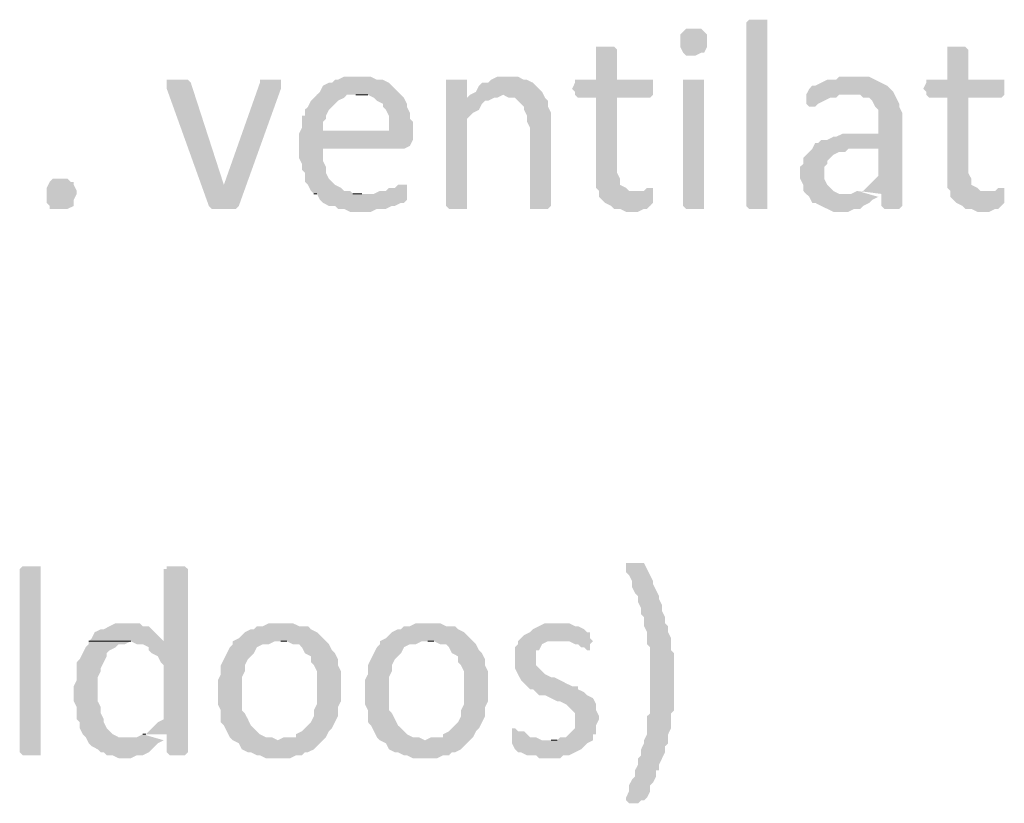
# Model space of a CAD drawing. Header units: millimetres. Extents: x -197899 to 120983, y -4228 to 45370.
# Tile 154 of 200: x -130212 to -128824, y 31012 to 32117. Entities that reach past the tile are written whole.
import ezdxf

# ---------------------------------------------------------------- set-up
doc = ezdxf.new("R2010")
doc.units = ezdxf.units.MM
for name, color, linetype in [('AL63----', 7, 'Continuous'), ('PDF_Geometry', 8, 'Continuous'), ('PDF_Solid Fills', 8, 'Continuous')]:
    doc.layers.add(name, color=color, linetype=linetype)

# ---------------------------------------------------------------- blocks, each defined once
blk = doc.blocks.new('A$C01523A58')
at = {"layer": 'PDF_Solid Fills'}
for points in [[(33015.7, 2700.8), (33015.7, 2696.6), (32990.3, 2696.6), (32986.1, 2700.8), (32986.1, 2959), (32986.1, 2959), (32990.3, 2963.3), (33015.7, 2963.3), (33015.7, 2959)], [(32914.1, 2950.6), (32901.4, 2950.6), (32897.2, 2946.4), (32897.2, 2946.4), (32893, 2942.1), (32893, 2933.7), (32893, 2925.2), (32897.2, 2916.7), (32897.2, 2916.7), (32901.4, 2912.5), (32914.1, 2912.5), (32922.6, 2916.7), (32926.8, 2916.7), (32931, 2925.2), (32931, 2933.7), (32931, 2942.1), (32926.8, 2946.4), (32926.8, 2946.4), (32922.6, 2950.6)], [(32787.1, 2925.2), (32774.4, 2925.2), (32774.4, 2921), (32774.4, 2878.6), (32744.7, 2878.6), (32744.7, 2874.4), (32740.5, 2865.9), (32744.7, 2861.7), (32744.7, 2857.5), (32749, 2853.2), (32774.4, 2853.2), (32774.4, 2726.2), (32778.6, 2722), (32778.6, 2713.6), (32782.9, 2709.3), (32787.1, 2705.1), (32795.5, 2700.8), (32799.8, 2696.6), (32808.3, 2696.6), (32816.7, 2692.4), (32833.7, 2692.4), (32842.1, 2696.6), (32846.3, 2696.6), (32850.6, 2700.8), (32854.8, 2705.1), (32854.8, 2717.7), (32829.4, 2722), (32820.9, 2722), (32816.7, 2726.2), (32808.3, 2730.5), (32808.3, 2739), (32804, 2747.4), (32804, 2853.2), (32850.6, 2853.2), (32854.8, 2857.5), (32854.8, 2878.6), (32804, 2878.6), (32804, 2921), (32804, 2921), (32799.8, 2925.2), (32795.5, 2925.2)], [(33282.4, 2925.2), (33269.7, 2925.2), (33269.7, 2921), (33269.7, 2878.6), (33240, 2878.6), (33240, 2874.4), (33235.8, 2865.9), (33240, 2861.7), (33240, 2857.5), (33244.3, 2853.2), (33269.7, 2853.2), (33269.7, 2726.2), (33273.9, 2722), (33273.9, 2713.6), (33278.2, 2709.3), (33282.4, 2705.1), (33290.9, 2700.8), (33295.1, 2696.6), (33303.6, 2696.6), (33312, 2692.4), (33329, 2692.4), (33337.4, 2696.6), (33341.7, 2696.6), (33345.9, 2700.8), (33350.1, 2705.1), (33350.1, 2717.7), (33324.7, 2722), (33316.3, 2722), (33312, 2726.2), (33303.6, 2730.5), (33303.6, 2739), (33299.3, 2747.4), (33299.3, 2853.2), (33345.9, 2853.2), (33350.1, 2857.5), (33350.1, 2878.6), (33299.3, 2878.6), (33299.3, 2921), (33299.3, 2921), (33295.1, 2925.2), (33290.9, 2925.2)], [(32181.7, 2878.6), (32169, 2878.6), (32169, 2874.4), (32169, 2865.9), (32228.3, 2700.8), (32249.5, 2730.5), (32249.5, 2730.5), (32202.9, 2874.4), (32198.7, 2878.6), (32190.2, 2878.6)], [(32317.2, 2878.6), (32300.3, 2878.6), (32300.3, 2874.4), (32249.5, 2730.5), (32249.5, 2730.5), (32228.3, 2700.8), (32228.3, 2700.8), (32232.5, 2696.6), (32266.4, 2696.6), (32270.6, 2700.8), (32270.6, 2700.8), (32329.9, 2865.9), (32329.9, 2870.2), (32329.9, 2874.4), (32329.9, 2878.6), (32325.7, 2878.6)], [(32440, 2882.9), (32418.8, 2882.9), (32410.3, 2878.6), (32406.1, 2878.6), (32401.9, 2874.4), (32397.6, 2874.4), (32389.2, 2870.2), (32385, 2861.7), (32380.7, 2857.5), (32376.5, 2853.2), (32372.2, 2849), (32368, 2840.5), (32363.7, 2836.3), (32363.7, 2827.8), (32359.5, 2827.8), (32359.5, 2810.9), (32355.3, 2802.4), (32389.2, 2806.7), (32389.2, 2819.4), (32393.4, 2823.6), (32393.4, 2827.8), (32397.6, 2836.3), (32401.9, 2840.5), (32406.1, 2844.8), (32410.3, 2849), (32418.8, 2853.2), (32423, 2857.5), (32499.3, 2857.5), (32495, 2861.7), (32486.5, 2870.2), (32482.3, 2874.4), (32473.8, 2878.6), (32465.4, 2878.6), (32456.9, 2882.9), (32448.4, 2882.9)], [(32575.4, 2878.6), (32562.7, 2878.6), (32562.7, 2700.8), (32562.7, 2700.8), (32567, 2696.6), (32592.4, 2696.6), (32592.4, 2700.8), (32592.4, 2823.6), (32596.6, 2827.8), (32600.8, 2832.1), (32609.3, 2836.3), (32613.5, 2844.8), (32617.8, 2849), (32622, 2849), (32592.4, 2853.2), (32592.4, 2878.6), (32583.9, 2878.6)], [(32651.6, 2882.9), (32634.7, 2882.9), (32626.3, 2878.6), (32622, 2874.4), (32613.5, 2874.4), (32609.3, 2870.2), (32605, 2861.7), (32596.6, 2857.5), (32643.2, 2857.5), (32651.6, 2853.2), (32660.1, 2853.2), (32664.3, 2849), (32672.8, 2840.5), (32672.8, 2836.3), (32677, 2827.8), (32677, 2819.4), (32681.3, 2810.9), (32681.3, 2700.8), (32681.3, 2696.6), (32706.6, 2696.6), (32710.9, 2700.8), (32710.9, 2806.7), (32710.9, 2832.1), (32706.6, 2840.5), (32706.6, 2849), (32702.4, 2853.2), (32698.2, 2861.7), (32698.2, 2861.7), (32689.7, 2870.2), (32685.5, 2874.4), (32677, 2878.6), (32672.8, 2878.6), (32664.3, 2882.9), (32660.1, 2882.9)], [(32914.1, 2878.6), (32897.2, 2878.6), (32897.2, 2700.8), (32897.2, 2700.8), (32901.4, 2696.6), (32926.8, 2696.6), (32926.8, 2700.8), (32926.8, 2878.6), (32922.6, 2878.6)], [(33138.5, 2882.9), (33117.3, 2882.9), (33113, 2878.6), (33100.4, 2878.6), (33091.9, 2874.4), (33083.4, 2870.2), (33079.2, 2870.2), (33075, 2865.9), (33070.7, 2857.5), (33146.9, 2857.5), (33151.2, 2853.2), (33159.7, 2853.2), (33163.8, 2849), (33168.1, 2840.5), (33172.3, 2836.3), (33172.3, 2802.4), (33121.5, 2802.4), (33113, 2798.2), (33108.8, 2798.2), (33100.4, 2793.9), (33091.9, 2793.9), (33087.6, 2789.7), (33083.4, 2789.7), (33079.2, 2781.3), (33172.3, 2781.3), (33172.3, 2743.1), (33168.1, 2739), (33163.8, 2734.7), (33155.4, 2726.2), (33151.2, 2722), (33142.7, 2722), (33176.6, 2717.7), (33176.6, 2700.8), (33180.8, 2696.6), (33202, 2696.6), (33206.2, 2700.8), (33206.2, 2832.1), (33202, 2840.5), (33202, 2844.8), (33202, 2844.8), (33197.7, 2853.2), (33193.5, 2861.7), (33189.2, 2865.9), (33189.2, 2865.9), (33185.1, 2870.2), (33176.6, 2874.4), (33168.1, 2878.6), (33168.1, 2878.6), (33159.7, 2882.9), (33146.9, 2882.9)], [(32499.3, 2857.5), (32435.7, 2857.5), (32452.7, 2857.5), (32461.1, 2853.2), (32465.4, 2849), (32473.8, 2844.8), (32473.8, 2840.5), (32478.1, 2836.3), (32482.3, 2827.8), (32482.3, 2806.7), (32389.2, 2806.7), (32355.3, 2802.4), (32355.3, 2785.5), (32355.3, 2768.5), (32359.5, 2760.1), (32359.5, 2751.6), (32363.7, 2747.4), (32363.7, 2734.7), (32368, 2730.5), (32372.2, 2722), (32376.5, 2717.7), (32444.2, 2717.7), (32431.5, 2717.7), (32427.3, 2722), (32418.8, 2722), (32414.6, 2726.2), (32406.1, 2730.5), (32401.9, 2734.7), (32397.6, 2739), (32393.4, 2747.4), (32393.4, 2755.9), (32393.4, 2755.9), (32389.2, 2764.4), (32389.2, 2781.3), (32503.5, 2781.3), (32511.9, 2785.5), (32511.9, 2785.5), (32516.2, 2793.9), (32516.2, 2802.4), (32516.2, 2819.4), (32511.9, 2823.6), (32511.9, 2832.1), (32507.7, 2840.5), (32507.7, 2844.8), (32503.5, 2853.2)], [(32596.6, 2857.5), (32592.4, 2853.2), (32622, 2849), (32630.5, 2853.2), (32634.7, 2853.2), (32643.2, 2857.5)], [(33070.7, 2857.5), (33070.7, 2844.8), (33075, 2840.5), (33083.4, 2840.5), (33087.6, 2844.8), (33096.1, 2849), (33096.1, 2849), (33104.6, 2853.2), (33113, 2853.2), (33117.3, 2857.5), (33134.3, 2857.5)], [(33079.2, 2781.3), (33075, 2777), (33070.7, 2772.8), (33066.5, 2768.5), (33066.5, 2760.1), (33062.2, 2755.9), (33062.2, 2739), (33066.5, 2730.5), (33066.5, 2722), (33070.7, 2717.7), (33075, 2713.6), (33079.2, 2705.1), (33083.4, 2705.1), (33091.9, 2700.8), (33100.4, 2696.6), (33100.4, 2696.6), (33108.8, 2692.4), (33130, 2692.4), (33138.5, 2696.6), (33146.9, 2696.6), (33151.2, 2700.8), (33151.2, 2700.8), (33159.7, 2705.1), (33163.8, 2709.3), (33172.3, 2713.6), (33130, 2717.7), (33117.3, 2717.7), (33108.8, 2722), (33104.6, 2726.2), (33104.6, 2726.2), (33100.4, 2730.5), (33096.1, 2739), (33096.1, 2755.9), (33100.4, 2760.1), (33100.4, 2764.4), (33108.8, 2772.8), (33108.8, 2772.8), (33117.3, 2777), (33125.8, 2777), (33130, 2781.3), (33172.3, 2781.3)], [(32042.1, 2717.7), (32037.8, 2709.3), (32037.8, 2700.8), (32037.8, 2700.8), (32029.3, 2696.6), (32003.9, 2696.6), (32003.9, 2700.8), (31999.7, 2705.1), (31999.7, 2726.2), (32003.9, 2734.7), (32003.9, 2734.7), (32008.2, 2739), (32029.3, 2739), (32033.6, 2734.7), (32037.8, 2734.7), (32037.8, 2730.5), (32042.1, 2722)], [(32503.5, 2730.5), (32495, 2730.5), (32490.7, 2726.2), (32482.3, 2726.2), (32478.1, 2722), (32469.6, 2722), (32461.1, 2717.7), (32376.5, 2717.7), (32380.7, 2717.7), (32385, 2709.3), (32389.2, 2705.1), (32397.6, 2700.8), (32406.1, 2700.8), (32410.3, 2696.6), (32418.8, 2696.6), (32427.3, 2692.4), (32456.9, 2692.4), (32465.4, 2696.6), (32478.1, 2696.6), (32486.5, 2700.8), (32490.7, 2700.8), (32499.3, 2705.1), (32503.5, 2705.1), (32507.7, 2709.3), (32507.7, 2713.6), (32507.7, 2730.5)], [(32850.6, 2726.2), (32846.3, 2726.2), (32842.1, 2722), (32829.4, 2722), (32854.8, 2717.7), (32854.8, 2726.2)], [(33345.9, 2726.2), (33341.7, 2726.2), (33337.4, 2722), (33324.7, 2722), (33350.1, 2717.7), (33350.1, 2726.2)], [(32829.4, 2197.1), (32816.7, 2197.1), (32816.7, 2192.8), (32816.7, 2184.4), (32820.9, 2180.2), (32825.2, 2171.7), (32825.2, 2163.2), (32829.4, 2154.7), (32833.7, 2150.5), (32833.7, 2142), (32837.9, 2133.5), (32837.9, 2125.1), (32842.1, 2120.9), (32842.1, 2108.2), (32846.3, 2099.7), (32846.3, 2082.8), (32850.6, 2078.5), (32850.6, 1985.4), (32846.3, 1981.2), (32846.3, 1955.8), (32842.1, 1947.3), (32842.1, 1943.1), (32837.9, 1934.6), (32837.9, 1926.1), (32833.7, 1921.9), (32833.7, 1913.4), (32829.4, 1905), (32829.4, 1896.5), (32825.2, 1892.2), (32820.9, 1883.8), (32820.9, 1875.3), (32816.7, 1866.8), (32816.7, 1862.6), (32816.7, 1862.6), (32820.9, 1858.4), (32833.7, 1858.4), (32837.9, 1862.6), (32842.1, 1862.6), (32846.3, 1866.8), (32850.6, 1875.3), (32850.6, 1883.8), (32854.8, 1888), (32859.1, 1896.5), (32859.1, 1905), (32863.3, 1905), (32863.3, 1913.4), (32867.5, 1921.9), (32871.7, 1930.4), (32871.7, 1938.9), (32876, 1943.1), (32876, 1955.8), (32880.2, 1964.3), (32880.2, 1985.4), (32884.5, 1989.7), (32884.5, 2070.1), (32880.2, 2074.3), (32880.2, 2091.2), (32876, 2099.7), (32876, 2108.2), (32871.7, 2112.4), (32871.7, 2120.9), (32867.5, 2129.3), (32867.5, 2137.8), (32863.3, 2146.3), (32863.3, 2150.5), (32859.1, 2159), (32854.8, 2167.4), (32854.8, 2171.7), (32850.6, 2180.2), (32846.3, 2188.6), (32842.1, 2197.1), (32833.7, 2197.1)], [(31991.3, 1930.4), (31991.3, 1926.1), (31965.8, 1926.1), (31961.6, 1930.4), (31961.6, 2188.6), (31961.6, 2188.6), (31965.8, 2192.8), (31991.3, 2192.8), (31991.3, 2188.6)], [(32181.7, 2192.8), (32169, 2192.8), (32169, 2188.6), (32164.8, 2188.6), (32164.8, 2087), (32059, 2087), (32118.3, 2087), (32126.7, 2082.8), (32135.2, 2082.8), (32143.6, 2078.5), (32143.6, 2074.3), (32147.9, 2070.1), (32156.3, 2065.8), (32160.6, 2057.4), (32164.8, 2053.1), (32164.8, 1976.9), (32156.3, 1972.7), (32152.1, 1968.4), (32152.1, 1968.4), (32143.6, 1960), (32139.4, 1955.8), (32135.2, 1955.8), (32169, 1955.8), (32169, 1930.4), (32169, 1930.4), (32173.3, 1926.1), (32194.4, 1926.1), (32198.7, 1930.4), (32198.7, 2188.6), (32198.7, 2188.6), (32194.4, 2192.8), (32190.2, 2192.8)], [(32114, 2112.4), (32097, 2112.4), (32088.6, 2108.2), (32080.1, 2103.9), (32075.9, 2103.9), (32067.4, 2099.7), (32063.2, 2091.2), (32059, 2087), (32164.8, 2087), (32160.6, 2091.2), (32152.1, 2099.7), (32147.9, 2103.9), (32143.6, 2108.2), (32135.2, 2108.2), (32130.9, 2112.4), (32122.5, 2112.4)], [(32329.9, 2112.4), (32312.9, 2112.4), (32304.5, 2108.2), (32296, 2108.2), (32291.8, 2103.9), (32287.5, 2103.9), (32279.1, 2099.7), (32274.9, 2095.5), (32270.6, 2091.2), (32262.1, 2087), (32262.1, 2082.8), (32258, 2078.5), (32253.7, 2070.1), (32249.5, 2061.6), (32245.2, 2053.1), (32245.2, 2040.4), (32241, 2032), (32241, 2015), (32241, 1998.1), (32245.2, 1989.7), (32245.2, 1972.7), (32249.5, 1968.4), (32253.7, 1960), (32258, 1951.5), (32262.1, 1947.3), (32325.7, 1947.3), (32317.2, 1951.5), (32308.7, 1951.5), (32300.3, 1955.8), (32296, 1960), (32291.8, 1964.3), (32287.5, 1968.4), (32283.4, 1976.9), (32279.1, 1985.4), (32274.9, 1989.7), (32274.9, 2036.2), (32279.1, 2044.6), (32279.1, 2053.1), (32283.4, 2061.6), (32287.5, 2065.8), (32291.8, 2070.1), (32296, 2078.5), (32304.5, 2082.8), (32312.9, 2082.8), (32321.4, 2087), (32393.4, 2087), (32385, 2095.5), (32380.7, 2099.7), (32372.2, 2103.9), (32368, 2108.2), (32355.3, 2108.2), (32346.8, 2112.4), (32338.3, 2112.4)], [(32537.3, 2112.4), (32520.4, 2112.4), (32511.9, 2108.2), (32503.5, 2108.2), (32499.3, 2103.9), (32495, 2103.9), (32486.5, 2099.7), (32482.3, 2095.5), (32478.1, 2091.2), (32469.6, 2087), (32469.6, 2082.8), (32465.4, 2078.5), (32461.1, 2070.1), (32456.9, 2061.6), (32452.7, 2053.1), (32452.7, 2040.4), (32448.4, 2032), (32448.4, 2015), (32448.4, 1998.1), (32452.7, 1989.7), (32452.7, 1972.7), (32456.9, 1968.4), (32461.1, 1960), (32465.4, 1951.5), (32469.6, 1947.3), (32533.1, 1947.3), (32524.6, 1951.5), (32516.2, 1951.5), (32507.7, 1955.8), (32503.5, 1960), (32499.3, 1964.3), (32495, 1968.4), (32490.7, 1976.9), (32486.5, 1985.4), (32482.3, 1989.7), (32482.3, 2036.2), (32486.5, 2044.6), (32486.5, 2053.1), (32490.7, 2061.6), (32495, 2065.8), (32499.3, 2070.1), (32503.5, 2078.5), (32511.9, 2082.8), (32520.4, 2082.8), (32528.8, 2087), (32600.8, 2087), (32592.4, 2095.5), (32588.1, 2099.7), (32579.6, 2103.9), (32575.4, 2108.2), (32562.7, 2108.2), (32554.2, 2112.4), (32545.8, 2112.4)], [(32723.6, 2112.4), (32702.4, 2112.4), (32694, 2108.2), (32685.5, 2103.9), (32681.3, 2099.7), (32672.8, 2095.5), (32672.8, 2095.5), (32664.3, 2087), (32664.3, 2082.8), (32660.1, 2078.5), (32660.1, 2048.9), (32664.3, 2040.4), (32664.3, 2040.4), (32668.6, 2032), (32672.8, 2027.7), (32672.8, 2027.7), (32681.3, 2019.2), (32685.5, 2019.2), (32689.7, 2015), (32694, 2010.8), (32702.4, 2010.8), (32710.9, 2006.6), (32719.4, 2002.3), (32723.6, 2002.3), (32732, 1998.1), (32736.3, 1993.8), (32740.5, 1989.7), (32744.7, 1985.4), (32744.7, 1964.3), (32740.5, 1960), (32736.3, 1955.8), (32732, 1951.5), (32723.6, 1951.5), (32719.4, 1947.3), (32710.9, 1947.3), (32770.1, 1947.3), (32770.1, 1955.8), (32774.4, 1955.8), (32774.4, 1968.4), (32778.6, 1976.9), (32778.6, 1981.2), (32774.4, 1989.7), (32774.4, 1998.1), (32774.4, 1998.1), (32770.1, 2006.6), (32761.7, 2010.8), (32761.7, 2010.8), (32757.5, 2015), (32749, 2019.2), (32749, 2023.5), (32740.5, 2023.5), (32732, 2027.7), (32732, 2027.7), (32723.6, 2032), (32715.1, 2036.2), (32710.9, 2036.2), (32702.4, 2040.4), (32698.2, 2044.6), (32694, 2048.9), (32689.7, 2053.1), (32689.7, 2074.3), (32694, 2074.3), (32698.2, 2082.8), (32698.2, 2082.8), (32706.6, 2087), (32719.4, 2087), (32765.9, 2091.2), (32765.9, 2099.7), (32761.7, 2099.7), (32757.5, 2103.9), (32757.5, 2103.9), (32749, 2108.2), (32744.7, 2108.2), (32736.3, 2112.4), (32727.8, 2112.4)], [(32059, 2087), (32059, 2082.8), (32054.7, 2078.5), (32050.5, 2070.1), (32046.2, 2061.6), (32042.1, 2057.4), (32042.1, 2032), (32037.8, 2023.5), (32037.8, 2002.3), (32042.1, 1993.8), (32042.1, 1976.9), (32046.2, 1972.7), (32046.2, 1964.3), (32050.5, 1955.8), (32054.7, 1951.5), (32059, 1943.1), (32063.2, 1938.9), (32071.6, 1934.6), (32075.9, 1930.4), (32080.1, 1930.4), (32084.4, 1926.1), (32092.8, 1926.1), (32101.3, 1921.9), (32118.3, 1921.9), (32126.7, 1926.1), (32135.2, 1926.1), (32143.6, 1930.4), (32147.9, 1934.6), (32152.1, 1938.9), (32156.3, 1943.1), (32164.8, 1947.3), (32114, 1951.5), (32101.3, 1951.5), (32092.8, 1955.8), (32088.6, 1960), (32084.4, 1964.3), (32080.1, 1972.7), (32080.1, 1976.9), (32075.9, 1985.4), (32075.9, 1993.8), (32075.9, 1993.8), (32071.6, 2002.3), (32071.6, 2019.2), (32071.6, 2036.2), (32075.9, 2044.6), (32075.9, 2048.9), (32080.1, 2057.4), (32084.4, 2065.8), (32084.4, 2070.1), (32088.6, 2074.3), (32097, 2078.5), (32101.3, 2082.8), (32109.8, 2082.8), (32118.3, 2087)], [(32393.4, 2087), (32329.9, 2087), (32338.3, 2087), (32346.8, 2082.8), (32355.3, 2082.8), (32359.5, 2078.5), (32363.7, 2070.1), (32372.2, 2065.8), (32372.2, 2057.4), (32376.5, 2053.1), (32380.7, 2044.6), (32380.7, 1998.1), (32376.5, 1989.7), (32376.5, 1981.2), (32372.2, 1972.7), (32368, 1968.4), (32363.7, 1964.3), (32359.5, 1960), (32351.1, 1955.8), (32351.1, 1951.5), (32334.1, 1951.5), (32325.7, 1947.3), (32262.1, 1947.3), (32270.6, 1943.1), (32274.9, 1934.6), (32283.4, 1930.4), (32287.5, 1930.4), (32296, 1926.1), (32300.3, 1926.1), (32308.7, 1921.9), (32342.6, 1921.9), (32351.1, 1926.1), (32359.5, 1926.1), (32363.7, 1930.4), (32368, 1930.4), (32376.5, 1934.6), (32380.7, 1938.9), (32385, 1943.1), (32393.4, 1951.5), (32393.4, 1951.5), (32397.6, 1960), (32401.9, 1964.3), (32406.1, 1972.7), (32410.3, 1981.2), (32410.3, 1993.8), (32414.6, 2002.3), (32414.6, 2019.2), (32414.6, 2044.6), (32410.3, 2053.1), (32410.3, 2061.6), (32406.1, 2070.1), (32401.9, 2074.3), (32397.6, 2082.8)], [(32600.8, 2087), (32537.3, 2087), (32545.8, 2087), (32554.2, 2082.8), (32562.7, 2082.8), (32567, 2078.5), (32571.2, 2070.1), (32579.6, 2065.8), (32579.6, 2057.4), (32583.9, 2053.1), (32588.1, 2044.6), (32588.1, 1998.1), (32583.9, 1989.7), (32583.9, 1981.2), (32579.6, 1972.7), (32575.4, 1968.4), (32571.2, 1964.3), (32567, 1960), (32558.5, 1955.8), (32558.5, 1951.5), (32541.6, 1951.5), (32533.1, 1947.3), (32469.6, 1947.3), (32478.1, 1943.1), (32482.3, 1934.6), (32490.7, 1930.4), (32495, 1930.4), (32503.5, 1926.1), (32507.7, 1926.1), (32516.2, 1921.9), (32550, 1921.9), (32558.5, 1926.1), (32567, 1926.1), (32571.2, 1930.4), (32575.4, 1930.4), (32583.9, 1934.6), (32588.1, 1938.9), (32592.4, 1943.1), (32600.8, 1951.5), (32600.8, 1951.5), (32605, 1960), (32609.3, 1964.3), (32613.5, 1972.7), (32617.8, 1981.2), (32617.8, 1993.8), (32622, 2002.3), (32622, 2019.2), (32622, 2044.6), (32617.8, 2053.1), (32617.8, 2061.6), (32613.5, 2070.1), (32609.3, 2074.3), (32605, 2082.8)], [(32765.9, 2091.2), (32719.4, 2087), (32736.3, 2087), (32744.7, 2082.8), (32749, 2082.8), (32753.2, 2078.5), (32757.5, 2078.5), (32761.7, 2074.3), (32765.9, 2074.3), (32765.9, 2082.8), (32770.1, 2087)], [(32660.1, 1964.3), (32655.9, 1964.3), (32655.9, 1943.1), (32660.1, 1934.6), (32660.1, 1934.6), (32664.3, 1930.4), (32668.6, 1930.4), (32677, 1926.1), (32689.7, 1926.1), (32694, 1921.9), (32723.6, 1921.9), (32727.8, 1926.1), (32736.3, 1926.1), (32744.7, 1930.4), (32753.2, 1934.6), (32757.5, 1938.9), (32761.7, 1943.1), (32770.1, 1947.3), (32698.2, 1947.3), (32689.7, 1951.5), (32681.3, 1951.5), (32677, 1955.8), (32672.8, 1960), (32664.3, 1960)]]:
    blk.add_hatch(color=7, dxfattribs=at).paths.add_polyline_path(points)
at = {"layer": 'PDF_Geometry', "color": 7, "lineweight": 0}
for points in [[(32435.7, 2857.5), (32452.7, 2857.5)], [(32376.5, 2717.7), (32380.7, 2717.7)], [(32444.2, 2717.7), (32431.5, 2717.7)], [(32059, 2087), (32118.3, 2087)], [(32329.9, 2087), (32338.3, 2087)], [(32537.3, 2087), (32545.8, 2087)], [(32139.4, 1955.8), (32135.2, 1955.8)], [(32719.4, 1947.3), (32710.9, 1947.3)]]:
    blk.add_lwpolyline(points, dxfattribs=at)
at = {"layer": 'PDF_Solid Fills', "color": 7}
for points in [[(33142.7, 2722), (33134.3, 2717.7), (33172.3, 2713.6), (33130, 2717.7)], [(32135.2, 1955.8), (32126.7, 1951.5), (32164.8, 1947.3), (32114, 1951.5)]]:
    blk.add_solid(points, dxfattribs=at)

msp = doc.modelspace()

# ---------------------------------------------------------------- block references
at = {"layer": 'AL63----'}
msp.add_blockref('A$C01523A58', (-162173.6, 29153.2), dxfattribs=at)

doc.saveas('drawing.dxf')
